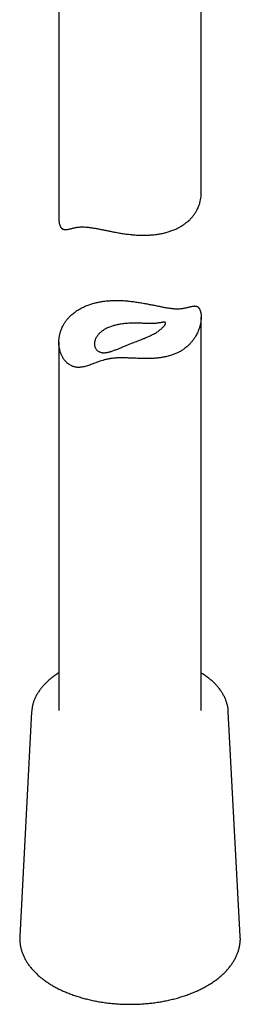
# Model space of a CAD drawing. Header units: millimetres. Extents: x 8 to 796, y 12 to 961.
# Tile 2 of 25: x 480 to 503, y 121 to 225. Entities that reach past the tile are written whole.
import ezdxf

# ---------------------------------------------------------------- set-up
doc = ezdxf.new("R2010")
doc.units = ezdxf.units.MM

msp = doc.modelspace()

# ---------------------------------------------------------------- linework, layer by layer
at = {"color": 7, "linetype": 'Continuous', "lineweight": 30}
for p, q in [((483.88, 241.07), (483.88, 203.59)), ((498.88, 206.25), (498.88, 231.08)), ((498.88, 151.82), (498.88, 193.24)), ((483.88, 190.59), (483.88, 151.82)), ((481.01, 151.67), (479.76, 128.01)), ((503, 128.01), (501.74, 151.67)), ((479.76, 128), (479.76, 128.01))]:
    msp.add_line(p, q, dxfattribs=at)
for points, knots in [([(495.79, 202.34), (495.87, 202.37), (496.07, 202.44), (496.38, 202.58), (496.71, 202.76), (497.02, 202.96), (497.28, 203.15), (497.5, 203.33), (497.7, 203.51), (497.91, 203.73), (498.12, 204), (498.31, 204.27), (498.45, 204.53), (498.56, 204.76), (498.66, 205), (498.75, 205.27), (498.82, 205.58), (498.87, 205.9), (498.88, 206.12), (498.88, 206.24), (498.88, 206.25)], [0, 0, 0, 0, 0.04225, 0.106174, 0.170354, 0.235321, 0.300557, 0.344441, 0.386691, 0.450601, 0.51476, 0.579677, 0.644847, 0.688668, 0.731598, 0.796511, 0.861664, 0.927553, 0.99369, 1, 1, 1, 1]), ([(483.88, 203.59), (483.88, 203.59), (483.88, 203.51), (483.89, 203.39), (483.9, 203.24), (483.92, 203.13), (483.94, 203.03), (483.97, 202.94), (484, 202.85), (484.04, 202.77), (484.08, 202.7), (484.13, 202.63), (484.18, 202.58), (484.23, 202.53), (484.29, 202.5), (484.36, 202.47), (484.44, 202.45), (484.53, 202.44), (484.62, 202.44), (484.74, 202.45), (484.88, 202.47), (485.03, 202.51), (485.18, 202.55), (485.32, 202.58), (485.47, 202.62), (485.64, 202.66), (485.82, 202.69), (486.01, 202.72), (486.22, 202.73), (486.44, 202.73), (486.65, 202.72), (486.84, 202.71), (487, 202.69), (487.17, 202.67), (487.35, 202.64), (487.53, 202.61), (487.72, 202.58), (487.91, 202.55), (488.11, 202.51), (488.3, 202.47), (488.5, 202.43), (488.7, 202.39), (488.9, 202.35), (489.11, 202.31), (489.39, 202.25), (489.68, 202.19), (489.99, 202.14), (490.24, 202.09), (490.5, 202.05), (490.75, 202.01), (491.01, 201.98), (491.26, 201.95), (491.52, 201.92), (491.79, 201.89), (492.13, 201.87), (492.53, 201.85), (492.98, 201.85), (493.43, 201.87), (493.83, 201.9), (494.21, 201.94), (494.59, 202), (495, 202.09), (495.34, 202.18), (495.6, 202.27), (495.72, 202.31), (495.79, 202.34)], [0, 0, 0, 0, 0.000854, 0.022973, 0.034151, 0.045329, 0.056583, 0.067837, 0.078887, 0.089936, 0.101093, 0.11225, 0.123645, 0.135041, 0.146555, 0.158068, 0.17342, 0.188774, 0.204256, 0.219739, 0.24318, 0.266662, 0.282396, 0.300895, 0.319427, 0.337979, 0.356744, 0.375552, 0.394668, 0.413869, 0.433241, 0.445559, 0.457877, 0.470294, 0.482712, 0.495325, 0.50794, 0.520647, 0.533354, 0.545651, 0.557948, 0.570313, 0.582679, 0.595172, 0.607664, 0.63276, 0.647402, 0.662045, 0.676763, 0.691482, 0.706347, 0.721212, 0.736148, 0.751084, 0.768548, 0.794952, 0.821452, 0.848252, 0.875155, 0.893242, 0.919717, 0.946297, 0.973091, 0.986546, 1, 1, 1, 1]), ([(486.97, 194.5), (486.89, 194.47), (486.69, 194.39), (486.38, 194.25), (486.05, 194.07), (485.73, 193.88), (485.47, 193.68), (485.26, 193.51), (485.06, 193.32), (484.85, 193.1), (484.64, 192.84), (484.45, 192.56), (484.3, 192.3), (484.19, 192.07), (484.1, 191.84), (484.01, 191.57), (483.94, 191.25), (483.89, 190.94), (483.88, 190.65), (483.88, 190.4), (483.9, 190.21), (483.92, 190.03), (483.95, 189.87), (483.99, 189.72), (484.03, 189.56), (484.09, 189.41), (484.15, 189.26), (484.22, 189.12), (484.3, 188.96), (484.39, 188.82), (484.49, 188.69), (484.58, 188.59), (484.67, 188.49), (484.77, 188.39), (484.88, 188.31), (484.99, 188.23), (485.11, 188.16), (485.23, 188.1), (485.35, 188.04), (485.48, 188), (485.61, 187.97), (485.74, 187.95), (485.88, 187.93), (486.02, 187.93), (486.16, 187.94), (486.33, 187.96), (486.53, 188), (486.77, 188.07), (487.02, 188.14), (487.26, 188.23), (487.52, 188.33), (487.79, 188.43), (488.07, 188.53), (488.36, 188.63), (488.61, 188.7), (488.82, 188.76), (488.98, 188.79), (489.15, 188.83), (489.33, 188.86), (489.51, 188.88), (489.69, 188.9), (489.87, 188.92), (490.06, 188.93), (490.25, 188.93), (490.44, 188.94), (490.63, 188.94), (490.83, 188.93), (491.03, 188.93), (491.25, 188.92), (491.49, 188.91), (491.76, 188.9), (492.02, 188.89), (492.29, 188.88), (492.55, 188.87), (492.82, 188.87), (493.08, 188.86), (493.35, 188.86), (493.65, 188.87), (494, 188.89), (494.39, 188.92), (494.78, 188.98), (495.11, 189.04), (495.4, 189.11), (495.63, 189.17), (495.84, 189.24), (496.03, 189.31), (496.21, 189.39), (496.39, 189.47), (496.57, 189.56), (496.74, 189.65), (496.9, 189.76), (497.08, 189.88), (497.26, 190.01), (497.47, 190.19), (497.68, 190.39), (497.9, 190.64), (498.1, 190.9), (498.26, 191.15), (498.38, 191.37), (498.5, 191.6), (498.61, 191.87), (498.72, 192.18), (498.79, 192.44), (498.83, 192.65), (498.85, 192.82), (498.87, 193.02), (498.88, 193.25), (498.87, 193.45), (498.86, 193.6), (498.84, 193.7), (498.81, 193.8), (498.79, 193.9), (498.75, 193.99), (498.72, 194.07), (498.68, 194.14), (498.63, 194.2), (498.58, 194.26), (498.53, 194.3), (498.47, 194.34), (498.4, 194.37), (498.32, 194.39), (498.23, 194.4), (498.13, 194.4), (498.02, 194.39), (497.88, 194.36), (497.73, 194.33), (497.58, 194.29), (497.44, 194.25), (497.28, 194.21), (497.12, 194.18), (496.94, 194.14), (496.75, 194.12), (496.54, 194.1), (496.32, 194.1), (496.11, 194.11), (495.92, 194.13), (495.75, 194.14), (495.58, 194.17), (495.41, 194.19), (495.22, 194.22), (495.04, 194.25), (494.84, 194.29), (494.65, 194.33), (494.45, 194.37), (494.26, 194.41), (494.06, 194.45), (493.85, 194.49), (493.65, 194.53), (493.37, 194.59), (493.07, 194.64), (492.77, 194.7), (492.51, 194.74), (492.26, 194.78), (492.01, 194.82), (491.75, 194.86), (491.49, 194.89), (491.24, 194.92), (490.96, 194.94), (490.63, 194.97), (490.22, 194.98), (489.77, 194.98), (489.32, 194.97), (488.93, 194.94), (488.54, 194.89), (488.17, 194.83), (487.75, 194.74), (487.42, 194.65), (487.16, 194.57), (487.03, 194.52), (486.97, 194.5)], [0, 0, 0, 0, 0.006108, 0.01535, 0.024628, 0.034021, 0.043452, 0.049797, 0.055905, 0.065145, 0.07442, 0.083805, 0.093227, 0.099562, 0.105769, 0.115154, 0.124573, 0.134099, 0.14366, 0.150088, 0.156509, 0.161371, 0.166234, 0.171117, 0.176, 0.180953, 0.185905, 0.190884, 0.195863, 0.202576, 0.206994, 0.211412, 0.215856, 0.2203, 0.224803, 0.229305, 0.233843, 0.23838, 0.242804, 0.247228, 0.251689, 0.25615, 0.260687, 0.265224, 0.269798, 0.274373, 0.282018, 0.2897, 0.297396, 0.305157, 0.312926, 0.320754, 0.328593, 0.33646, 0.344266, 0.34819, 0.352113, 0.356091, 0.36007, 0.364088, 0.368106, 0.372017, 0.375928, 0.379876, 0.383824, 0.387839, 0.391854, 0.395896, 0.399939, 0.405357, 0.410775, 0.416236, 0.421696, 0.427228, 0.43276, 0.438322, 0.443884, 0.449589, 0.458203, 0.466843, 0.475565, 0.484317, 0.490195, 0.49653, 0.501331, 0.506133, 0.510959, 0.515784, 0.520683, 0.525582, 0.530508, 0.535433, 0.542073, 0.547758, 0.556353, 0.56498, 0.573701, 0.582453, 0.588333, 0.594366, 0.603482, 0.61263, 0.621875, 0.626517, 0.631158, 0.637398, 0.645218, 0.653072, 0.657041, 0.66101, 0.665007, 0.669003, 0.672926, 0.67685, 0.680812, 0.684773, 0.688819, 0.692866, 0.696954, 0.701042, 0.706494, 0.711946, 0.717443, 0.722941, 0.731264, 0.739602, 0.745189, 0.751758, 0.758339, 0.764926, 0.771589, 0.778268, 0.785055, 0.791874, 0.798752, 0.803126, 0.8075, 0.811909, 0.816319, 0.820798, 0.825277, 0.829789, 0.834301, 0.838667, 0.843034, 0.847425, 0.851816, 0.856251, 0.860687, 0.869599, 0.874798, 0.879997, 0.885223, 0.89045, 0.895728, 0.901006, 0.90631, 0.911614, 0.917815, 0.92719, 0.9366, 0.946117, 0.95567, 0.962092, 0.971493, 0.980931, 0.990445, 0.995223, 1, 1, 1, 1]), ([(488.73, 191.95), (488.77, 191.97), (488.86, 192.02), (489.02, 192.1), (489.21, 192.18), (489.41, 192.25), (489.59, 192.31), (489.76, 192.36), (489.93, 192.4), (490.12, 192.44), (490.35, 192.48), (490.58, 192.52), (490.79, 192.54), (490.97, 192.56), (491.15, 192.57), (491.36, 192.58), (491.59, 192.59), (491.83, 192.59), (492.04, 192.59), (492.26, 192.59), (492.51, 192.58), (492.76, 192.57), (492.98, 192.57), (493.16, 192.56), (493.34, 192.56), (493.53, 192.55), (493.73, 192.55), (493.92, 192.56), (494.08, 192.57), (494.24, 192.59), (494.38, 192.61), (494.53, 192.63), (494.66, 192.65), (494.76, 192.67), (494.84, 192.68), (494.91, 192.69), (494.96, 192.7), (495.01, 192.69), (495.05, 192.69), (495.09, 192.68), (495.11, 192.66), (495.13, 192.63), (495.13, 192.59), (495.12, 192.54), (495.09, 192.47), (495.05, 192.39), (494.98, 192.3), (494.89, 192.19), (494.78, 192.09), (494.65, 191.97), (494.5, 191.85), (494.34, 191.73), (494.16, 191.61), (493.96, 191.5), (493.74, 191.38), (493.51, 191.27), (493.28, 191.16), (493.07, 191.07), (492.89, 191), (492.69, 190.92), (492.47, 190.83), (492.2, 190.73), (491.93, 190.62), (491.67, 190.52), (491.41, 190.42), (491.16, 190.32), (490.92, 190.22), (490.7, 190.13), (490.5, 190.05), (490.32, 189.97), (490.15, 189.9), (489.98, 189.83), (489.81, 189.77), (489.64, 189.7), (489.48, 189.65), (489.34, 189.6), (489.2, 189.56), (489.05, 189.52), (488.89, 189.49), (488.73, 189.48), (488.6, 189.48), (488.49, 189.48), (488.38, 189.5), (488.26, 189.53), (488.13, 189.58), (488.02, 189.64), (487.93, 189.71), (487.84, 189.8), (487.77, 189.9), (487.7, 190.02), (487.66, 190.16), (487.63, 190.31), (487.63, 190.46), (487.64, 190.62), (487.69, 190.79), (487.74, 190.93), (487.8, 191.05), (487.87, 191.17), (487.96, 191.29), (488.06, 191.42), (488.16, 191.52), (488.26, 191.62), (488.37, 191.7), (488.48, 191.79), (488.6, 191.87), (488.69, 191.92), (488.73, 191.95)], [0, 0, 0, 0, 0.006177, 0.01554, 0.024904, 0.034419, 0.043935, 0.050348, 0.056525, 0.065889, 0.075252, 0.084769, 0.094285, 0.1007, 0.106847, 0.116172, 0.125496, 0.134986, 0.144475, 0.150879, 0.162722, 0.174565, 0.18364, 0.192715, 0.198841, 0.209958, 0.221075, 0.232412, 0.243749, 0.251888, 0.264234, 0.276582, 0.289111, 0.301641, 0.310071, 0.318593, 0.327151, 0.335708, 0.344406, 0.353104, 0.361967, 0.370829, 0.379761, 0.390931, 0.4021, 0.413508, 0.424916, 0.436093, 0.44727, 0.458692, 0.470113, 0.481281, 0.492449, 0.503839, 0.51523, 0.526851, 0.538471, 0.54736, 0.556249, 0.562245, 0.573573, 0.584902, 0.596491, 0.608082, 0.619118, 0.630155, 0.641366, 0.652578, 0.66136, 0.670187, 0.679013, 0.687964, 0.696915, 0.705987, 0.715059, 0.724168, 0.73062, 0.740373, 0.750124, 0.760011, 0.769896, 0.776557, 0.78301, 0.792828, 0.802646, 0.812685, 0.822724, 0.829521, 0.840683, 0.851846, 0.863238, 0.874631, 0.886111, 0.897591, 0.90929, 0.92099, 0.927045, 0.93622, 0.945395, 0.954712, 0.964029, 0.970306, 0.977702, 0.985098, 0.992549, 1, 1, 1, 1]), ([(483.88, 155.77), (483.85, 155.75), (483.76, 155.7), (483.62, 155.6), (483.44, 155.48), (483.27, 155.35), (483.11, 155.23), (482.95, 155.1), (482.79, 154.97), (482.64, 154.83), (482.5, 154.69), (482.36, 154.55), (482.23, 154.41), (482.11, 154.27), (481.99, 154.12), (481.88, 153.97), (481.77, 153.82), (481.67, 153.67), (481.58, 153.52), (481.49, 153.36), (481.42, 153.21), (481.34, 153.05), (481.28, 152.89), (481.22, 152.74), (481.17, 152.58), (481.13, 152.42), (481.09, 152.26), (481.06, 152.1), (481.04, 151.93), (481.02, 151.79), (481.02, 151.7), (481.01, 151.67)], [0, 0, 0, 0, 0.015011, 0.0512544, 0.0874975, 0.1237367, 0.1599678, 0.1961862, 0.2323864, 0.2685626, 0.3047082, 0.3408159, 0.3768782, 0.4128868, 0.4488336, 0.4847099, 0.5205077, 0.556219, 0.5918368, 0.6273548, 0.6627682, 0.6980738, 0.7332702, 0.768358, 0.8033399, 0.8382209, 0.8730083, 0.9077112, 0.9423409, 0.9769104, 1, 1, 1, 1]), ([(501.74, 151.67), (501.74, 151.69), (501.74, 151.76), (501.73, 151.89), (501.71, 152.05), (501.68, 152.21), (501.64, 152.37), (501.6, 152.53), (501.55, 152.69), (501.5, 152.85), (501.43, 153), (501.36, 153.16), (501.29, 153.31), (501.21, 153.47), (501.12, 153.62), (501.02, 153.77), (500.92, 153.92), (500.81, 154.07), (500.7, 154.21), (500.57, 154.36), (500.45, 154.5), (500.31, 154.64), (500.17, 154.78), (500.03, 154.91), (499.87, 155.05), (499.72, 155.18), (499.55, 155.3), (499.38, 155.43), (499.21, 155.55), (499.04, 155.66), (498.93, 155.73), (498.88, 155.77)], [0, 0, 0, 0, 0.013112, 0.047612, 0.082133, 0.116692, 0.151302, 0.185977, 0.220729, 0.255568, 0.290502, 0.325536, 0.360676, 0.395921, 0.431273, 0.466728, 0.502283, 0.537932, 0.573669, 0.609488, 0.645379, 0.681335, 0.717349, 0.753411, 0.789515, 0.825653, 0.86182, 0.898007, 0.934211, 0.970426, 1, 1, 1, 1]), ([(479.76, 128), (479.75, 127.95), (479.75, 127.84), (479.75, 127.68), (479.76, 127.51), (479.77, 127.34), (479.8, 127.17), (479.82, 127), (479.86, 126.83), (479.9, 126.66), (479.95, 126.49), (480.01, 126.33), (480.07, 126.16), (480.14, 126), (480.21, 125.83), (480.3, 125.67), (480.39, 125.51), (480.48, 125.35), (480.58, 125.19), (480.69, 125.03), (480.81, 124.88), (480.93, 124.72), (481.06, 124.57), (481.19, 124.42), (481.33, 124.27), (481.48, 124.13), (481.63, 123.98), (481.79, 123.84), (481.96, 123.7), (482.13, 123.57), (482.3, 123.44), (482.48, 123.3), (482.67, 123.18), (482.86, 123.05), (483.06, 122.93), (483.26, 122.81), (483.47, 122.69), (483.68, 122.58), (483.89, 122.47), (484.11, 122.37), (484.34, 122.26), (484.56, 122.16), (484.8, 122.07), (485.03, 121.97), (485.27, 121.88), (485.51, 121.8), (485.76, 121.71), (486.01, 121.64), (486.26, 121.56), (486.52, 121.49), (486.78, 121.42), (487.04, 121.36), (487.3, 121.3), (487.57, 121.24), (487.83, 121.19), (488.11, 121.14), (488.38, 121.09), (488.65, 121.05), (488.93, 121.02), (489.2, 120.98), (489.48, 120.95), (489.76, 120.93), (490.04, 120.91), (490.32, 120.89), (490.6, 120.88), (490.88, 120.87), (491.17, 120.86), (491.45, 120.86), (491.73, 120.87), (492.01, 120.87), (492.3, 120.88), (492.58, 120.9), (492.86, 120.92), (493.14, 120.94), (493.42, 120.97), (493.69, 121), (493.97, 121.03), (494.24, 121.07), (494.52, 121.12), (494.79, 121.16), (495.06, 121.21), (495.32, 121.27), (495.59, 121.33), (495.85, 121.39), (496.11, 121.45), (496.37, 121.52), (496.62, 121.6), (496.87, 121.67), (497.12, 121.75), (497.37, 121.84), (497.61, 121.93), (497.84, 122.02), (498.08, 122.11), (498.31, 122.21), (498.53, 122.31), (498.76, 122.42), (498.97, 122.53), (499.19, 122.64), (499.38, 122.75), (499.51, 122.82), (499.56, 122.85)], [0, 0, 0, 0, 0.0089933, 0.0188714, 0.028748, 0.038626, 0.0485091, 0.0584011, 0.0683053, 0.0782252, 0.0881634, 0.0981224, 0.1081043, 0.1181106, 0.1281422, 0.1381998, 0.1482835, 0.1583928, 0.1685272, 0.1786854, 0.1888663, 0.1990682, 0.2092894, 0.2195281, 0.2297824, 0.2400505, 0.2503305, 0.2606207, 0.2709195, 0.2812252, 0.2915365, 0.301852, 0.3121707, 0.3224915, 0.3328134, 0.3431357, 0.3534575, 0.3637784, 0.3740978, 0.3844154, 0.3947309, 0.4050441, 0.4153549, 0.425663, 0.4359684, 0.4462712, 0.4565712, 0.4668685, 0.4771632, 0.4874552, 0.4977448, 0.5080319, 0.5183167, 0.5285993, 0.5388798, 0.5491584, 0.5594352, 0.5697103, 0.5799839, 0.5902561, 0.6005271, 0.610797, 0.621066, 0.6313343, 0.6416019, 0.6518691, 0.662136, 0.6724027, 0.6826695, 0.6929363, 0.7032035, 0.7134711, 0.7237393, 0.7340083, 0.7442781, 0.754549, 0.7648212, 0.7750947, 0.7853697, 0.7956465, 0.805925, 0.8162056, 0.8264882, 0.8367731, 0.8470604, 0.8573502, 0.8676427, 0.8779379, 0.8882359, 0.8985368, 0.9088407, 0.9191476, 0.9294575, 0.9397704, 0.9500863, 0.960405, 0.9707264, 0.9810504, 0.9913766, 1, 1, 1, 1]), ([(499.56, 122.85), (499.6, 122.87), (499.7, 122.93), (499.87, 123.03), (500.06, 123.16), (500.25, 123.29), (500.43, 123.42), (500.61, 123.55), (500.78, 123.69), (500.94, 123.83), (501.1, 123.97), (501.26, 124.11), (501.41, 124.26), (501.55, 124.4), (501.68, 124.55), (501.81, 124.71), (501.94, 124.86), (502.05, 125.02), (502.16, 125.18), (502.27, 125.34), (502.36, 125.5), (502.46, 125.66), (502.54, 125.82), (502.62, 125.99), (502.69, 126.15), (502.75, 126.32), (502.81, 126.49), (502.85, 126.66), (502.9, 126.82), (502.93, 126.99), (502.96, 127.16), (502.98, 127.33), (503, 127.5), (503.01, 127.67), (503.01, 127.84), (503, 127.96), (503, 128.01), (503, 128.02)], [0, 0, 0, 0, 0.016034, 0.046367, 0.076706, 0.107045, 0.137381, 0.167713, 0.198037, 0.228349, 0.258647, 0.288925, 0.31918, 0.349406, 0.379597, 0.409749, 0.439856, 0.469912, 0.499911, 0.529849, 0.559719, 0.589519, 0.619244, 0.648892, 0.678462, 0.707953, 0.737367, 0.766707, 0.795977, 0.825183, 0.854332, 0.883431, 0.912491, 0.941522, 0.970534, 0.999538, 1, 1, 1, 1])]:
    msp.add_open_spline(points, degree=3, knots=knots, dxfattribs=at)

doc.saveas('drawing.dxf')
